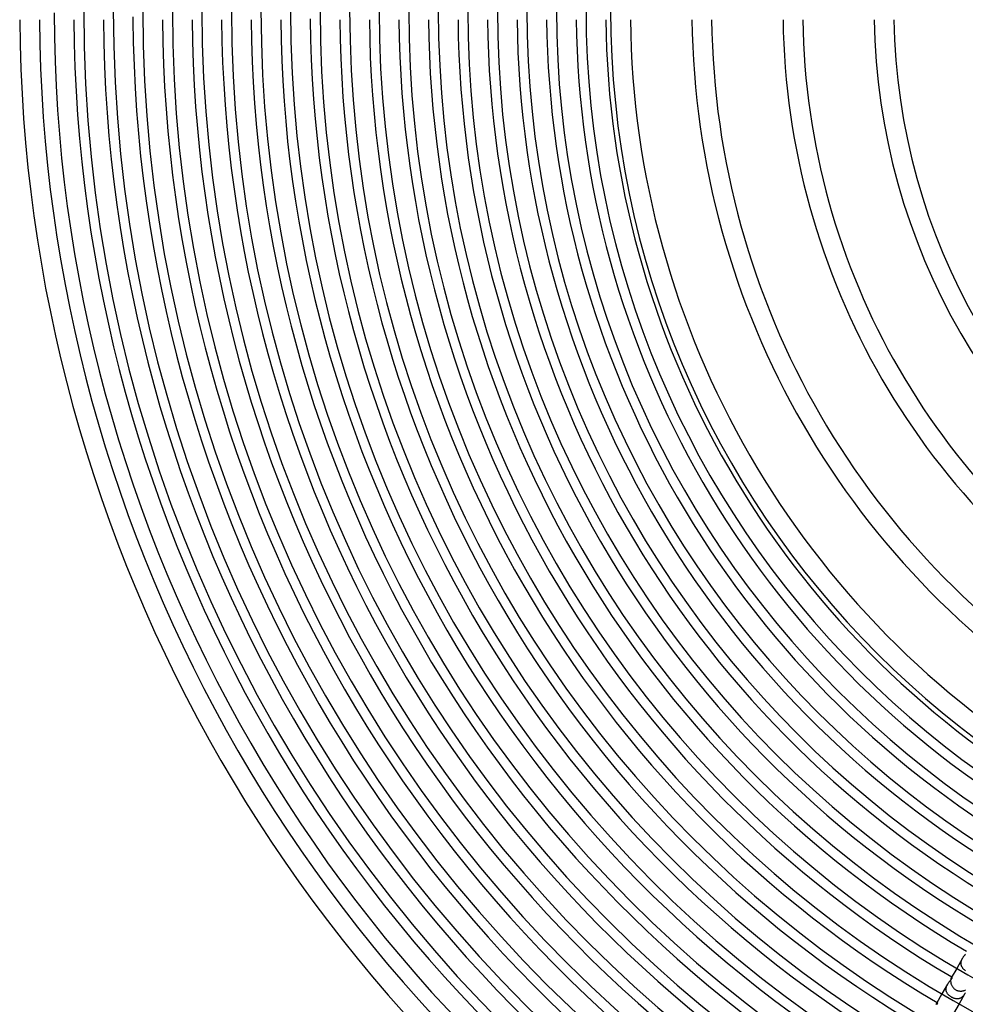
# Model space of a CAD drawing. Header units: millimetres. Extents: x -345 to 345, y -305 to 305.
# Tile 7 of 87: x -305 to -113, y -202 to -2. Entities that reach past the tile are written whole.
import ezdxf

# ---------------------------------------------------------------- set-up
doc = ezdxf.new("R2010")
doc.units = ezdxf.units.MM
doc.layers.add('HIDDEN', color=7, linetype='Continuous')
doc.layers.add('THICK', color=7, linetype='Continuous')

msp = doc.modelspace()

# ---------------------------------------------------------------- linework, layer by layer
at = {"layer": 'HIDDEN'}
for p, q in [((-113.1, -192.02), (-113.04, -191.96)), ((-113.04, -191.96), (-112.99, -191.89)), ((-112.99, -191.89), (-112.94, -191.83)), ((-113.53, -192.64), (-114.73, -194.71)), ((-113.84, -193.58), (-113.83, -193.49)), ((-113.84, -193.68), (-113.84, -193.58)), ((-113.84, -193.78), (-113.84, -193.68)), ((-113.83, -193.87), (-113.84, -193.78)), ((-113.83, -193.49), (-113.82, -193.39)), ((-113.82, -193.96), (-113.83, -193.87)), ((-113.82, -193.39), (-113.8, -193.29)), ((-113.8, -194.06), (-113.82, -193.96)), ((-113.8, -193.29), (-113.77, -193.19)), ((-113.77, -193.19), (-113.74, -193.1)), ((-113.74, -193.1), (-113.71, -193)), ((-113.71, -193), (-113.67, -192.91)), ((-113.67, -192.91), (-113.63, -192.82)), ((-113.63, -192.82), (-113.58, -192.73)), ((-113.58, -192.73), (-113.53, -192.64)), ((-113.53, -192.64), (-113.48, -192.55)), ((-113.48, -192.55), (-113.43, -192.47)), ((-113.43, -192.47), (-113.37, -192.39)), ((-113.37, -192.39), (-113.32, -192.31)), ((-113.32, -192.31), (-113.26, -192.23)), ((-113.26, -192.23), (-113.2, -192.16)), ((-113.2, -192.16), (-113.15, -192.09)), ((-113.15, -192.09), (-113.1, -192.02)), ((-113.77, -194.15), (-113.8, -194.06)), ((-113.74, -194.24), (-113.77, -194.15)), ((-113.7, -194.32), (-113.74, -194.24)), ((-113.66, -194.41), (-113.7, -194.32)), ((-113.62, -194.49), (-113.66, -194.41)), ((-113.56, -194.57), (-113.62, -194.49)), ((-113.51, -194.65), (-113.56, -194.57)), ((-113.45, -194.73), (-113.51, -194.65)), ((-113.39, -194.8), (-113.45, -194.73)), ((-113.32, -194.87), (-113.39, -194.8)), ((-113.25, -194.94), (-113.32, -194.87)), ((-113.17, -195.01), (-113.25, -194.94)), ((-113.09, -195.07), (-113.17, -195.01)), ((-113.01, -195.13), (-113.09, -195.07)), ((-112.93, -195.19), (-113.01, -195.13)), ((-116.59, -197.94), (-117.73, -199.91)), ((-116.64, -198.03), (-116.59, -197.94)), ((-116.59, -197.94), (-116.54, -197.85)), ((-116.54, -197.85), (-116.48, -197.76)), ((-116.48, -197.76), (-116.42, -197.68)), ((-116.42, -197.68), (-116.36, -197.6)), ((-116.36, -197.6), (-116.3, -197.52)), ((-116.3, -197.52), (-116.24, -197.44)), ((-116.24, -197.44), (-116.18, -197.37)), ((-116.18, -197.37), (-116.13, -197.3)), ((-116.13, -197.3), (-116.07, -197.23)), ((-116.07, -197.23), (-116.01, -197.16)), ((-116.01, -197.16), (-115.96, -197.1)), ((-115.96, -197.1), (-115.91, -197.04)), ((-115.91, -197.04), (-115.86, -196.98)), ((-115.86, -196.98), (-115.82, -196.92)), ((-115.8, -196.57), (-115.83, -196.62)), ((-115.82, -196.92), (-115.78, -196.87)), ((-115.76, -196.53), (-115.8, -196.57)), ((-115.78, -196.87), (-115.74, -196.81)), ((-115.73, -196.51), (-115.76, -196.53)), ((-115.74, -196.81), (-115.7, -196.76)), ((-115.7, -196.49), (-115.73, -196.51)), ((-115.67, -196.49), (-115.7, -196.49)), ((-115.7, -196.76), (-115.68, -196.71)), ((-115.68, -196.71), (-115.65, -196.67)), ((-115.65, -196.49), (-115.67, -196.49)), ((-115.64, -196.5), (-115.65, -196.49)), ((-115.65, -196.67), (-115.64, -196.63)), ((-115.63, -196.52), (-115.64, -196.5)), ((-115.64, -196.63), (-115.63, -196.59)), ((-115.62, -196.54), (-115.63, -196.52)), ((-115.63, -196.59), (-115.62, -196.56)), ((-115.62, -196.56), (-115.62, -196.54)), ((-116.89, -198.93), (-116.88, -198.83)), ((-116.89, -199.03), (-116.89, -198.93)), ((-116.88, -199.13), (-116.89, -199.03)), ((-116.88, -198.83), (-116.87, -198.73)), ((-116.86, -199.23), (-116.88, -199.13)), ((-116.87, -198.73), (-116.86, -198.62)), ((-116.86, -198.62), (-116.83, -198.52)), ((-116.84, -199.32), (-116.86, -199.23)), ((-116.81, -199.42), (-116.84, -199.32)), ((-116.83, -198.52), (-116.81, -198.42)), ((-116.81, -198.42), (-116.77, -198.32)), ((-116.78, -199.51), (-116.81, -199.42)), ((-116.74, -199.6), (-116.78, -199.51)), ((-116.77, -198.32), (-116.73, -198.22)), ((-116.69, -199.69), (-116.74, -199.6)), ((-116.73, -198.22), (-116.69, -198.13)), ((-116.69, -198.13), (-116.64, -198.03)), ((-116.64, -199.77), (-116.69, -199.69)), ((-116.58, -199.86), (-116.64, -199.77)), ((-116.52, -199.94), (-116.58, -199.86)), ((-116.46, -200.02), (-116.52, -199.94)), ((-113.13, -199.94), (-114.26, -201.91)), ((-113.13, -199.94), (-113.18, -200.03)), ((-113.07, -199.85), (-113.13, -199.94)), ((-113.03, -199.75), (-113.07, -199.85)), ((-112.98, -199.66), (-113.03, -199.75)), ((-118.82, -201.81), (-118.86, -201.87)), ((-118.78, -201.76), (-118.82, -201.81)), ((-118.74, -201.73), (-118.78, -201.76)), ((-118.71, -201.71), (-118.74, -201.73)), ((-118.68, -201.7), (-118.71, -201.71)), ((-118.7, -202.03), (-118.67, -201.98)), ((-118.65, -201.7), (-118.68, -201.7)), ((-118.67, -201.98), (-118.64, -201.94)), ((-118.62, -201.7), (-118.65, -201.7)), ((-118.64, -201.94), (-118.62, -201.9)), ((-118.61, -201.71), (-118.62, -201.7)), ((-118.62, -201.9), (-118.61, -201.86)), ((-118.6, -201.73), (-118.61, -201.71)), ((-118.61, -201.86), (-118.6, -201.83)), ((-118.59, -201.75), (-118.6, -201.73)), ((-118.6, -201.83), (-118.59, -201.8)), ((-118.59, -201.77), (-118.59, -201.75)), ((-118.59, -201.8), (-118.59, -201.77)), ((-116.39, -200.09), (-116.46, -200.02)), ((-116.31, -200.17), (-116.39, -200.09)), ((-116.23, -200.24), (-116.31, -200.17)), ((-116.15, -200.31), (-116.23, -200.24)), ((-116.06, -200.37), (-116.15, -200.31)), ((-115.98, -200.44), (-116.06, -200.37)), ((-115.88, -200.5), (-115.98, -200.44)), ((-115.79, -200.55), (-115.88, -200.5)), ((-115.7, -200.61), (-115.79, -200.55)), ((-115.6, -200.65), (-115.7, -200.61)), ((-115.5, -200.7), (-115.6, -200.65)), ((-115.41, -200.74), (-115.5, -200.7)), ((-115.31, -200.78), (-115.41, -200.74)), ((-115.21, -200.81), (-115.31, -200.78)), ((-115.11, -200.84), (-115.21, -200.81)), ((-115.01, -200.86), (-115.11, -200.84)), ((-114.91, -200.88), (-115.01, -200.86)), ((-114.81, -200.89), (-114.91, -200.88)), ((-114.71, -200.9), (-114.81, -200.89)), ((-114.61, -200.9), (-114.71, -200.9)), ((-114.51, -200.9), (-114.61, -200.9)), ((-114.41, -200.89), (-114.51, -200.9)), ((-114.31, -200.87), (-114.41, -200.89)), ((-114.22, -200.85), (-114.31, -200.87)), ((-114.12, -200.82), (-114.22, -200.85)), ((-114.03, -200.79), (-114.12, -200.82)), ((-113.94, -200.75), (-114.03, -200.79)), ((-113.85, -200.7), (-113.94, -200.75)), ((-113.76, -200.65), (-113.85, -200.7)), ((-113.68, -200.59), (-113.76, -200.65)), ((-113.59, -200.52), (-113.68, -200.59)), ((-113.52, -200.45), (-113.59, -200.52)), ((-113.44, -200.37), (-113.52, -200.45)), ((-113.37, -200.29), (-113.44, -200.37)), ((-113.3, -200.21), (-113.37, -200.29)), ((-113.24, -200.12), (-113.3, -200.21)), ((-113.18, -200.03), (-113.24, -200.12))]:
    msp.add_line(p, q, dxfattribs=at)
for radius, start, end in [(282, 180.2834, 180.4064), (246, 180.419, 180.4659), (228, 239.4974, 239.52), (234, 239.5103, 239.54)]:
    msp.add_arc((0, 0), radius, start, end, dxfattribs=at)
at = {"layer": 'THICK'}
for p, q in [((-114.73, -194.71), (-115.83, -196.62)), ((-115.95, -197.04), (-115.96, -197.13)), ((-115.96, -197.13), (-115.96, -197.23)), ((-115.96, -197.23), (-115.96, -197.33)), ((-115.96, -197.33), (-115.95, -197.44)), ((-115.94, -196.95), (-115.95, -197.04)), ((-115.95, -197.44), (-115.93, -197.54)), ((-115.92, -196.87), (-115.94, -196.95)), ((-115.93, -197.54), (-115.91, -197.65)), ((-115.9, -196.8), (-115.92, -196.87)), ((-115.91, -197.65), (-115.89, -197.76)), ((-115.88, -196.73), (-115.9, -196.8)), ((-115.89, -197.76), (-115.85, -197.87)), ((-115.86, -196.67), (-115.88, -196.73)), ((-115.83, -196.62), (-115.86, -196.67)), ((-115.85, -197.87), (-115.82, -197.98)), ((-115.82, -197.98), (-115.77, -198.09)), ((-117.73, -199.91), (-118.86, -201.87)), ((-115.77, -198.09), (-115.72, -198.2)), ((-115.72, -198.2), (-115.67, -198.31)), ((-115.67, -198.31), (-115.61, -198.41)), ((-115.61, -198.41), (-115.54, -198.51)), ((-115.54, -198.51), (-115.47, -198.61)), ((-115.47, -198.61), (-115.39, -198.7)), ((-115.39, -198.7), (-115.31, -198.78)), ((-115.31, -198.78), (-115.22, -198.86)), ((-115.22, -198.86), (-115.13, -198.94)), ((-115.13, -198.94), (-115.04, -199.01)), ((-115.04, -199.01), (-114.93, -199.07)), ((-114.93, -199.07), (-114.82, -199.13)), ((-114.82, -199.13), (-114.71, -199.18)), ((-114.71, -199.18), (-114.59, -199.23)), ((-114.59, -199.23), (-114.47, -199.26)), ((-114.47, -199.26), (-114.34, -199.29)), ((-114.34, -199.29), (-114.22, -199.31)), ((-114.22, -199.31), (-114.1, -199.32)), ((-114.1, -199.32), (-113.97, -199.33)), ((-113.97, -199.33), (-113.85, -199.32)), ((-113.85, -199.32), (-113.72, -199.32)), ((-113.72, -199.32), (-113.6, -199.3)), ((-113.6, -199.3), (-113.48, -199.28)), ((-113.48, -199.28), (-113.36, -199.25)), ((-113.36, -199.25), (-113.25, -199.22)), ((-113.25, -199.22), (-113.14, -199.18)), ((-113.14, -199.18), (-113.03, -199.14)), ((-113.03, -199.14), (-112.93, -199.09)), ((-118.91, -201.99), (-118.94, -202.06)), ((-118.89, -201.92), (-118.91, -201.99)), ((-118.86, -201.87), (-118.89, -201.92)), ((-114.26, -201.91), (-115.39, -203.87))]:
    msp.add_line(p, q, dxfattribs=at)
for radius, start, end in [(292, 180, 0), (286, 180, 0), (280, 180, 0), (274, 180, 0), (268, 180, 0), (262, 180, 0), (256, 180, 0), (250, 180, 0), (244, 180, 0), (238, 180, 0), (232, 180, 0), (226, 180, 0), (220, 180, 0), (214, 180, 0), (208, 180, 0), (202, 180, 0), (196, 180, 0), (190, 180, 0), (185, 180, 0), (305, 180.3751, 239.6249), (301, 180.3807, 239.6193), (298, 180.1112, 239.8887), (294, 180.3898, 239.6102), (288, 180.3979, 239.6021), (282, 180.4064, 239.5937), (276, 180.4152, 239.5848), (270, 180.4244, 239.5756), (264, 180.4341, 239.5659), (258, 180.4441, 239.5558), (252, 180.4547, 239.5452), (246, 180.4659, 239.5342), (240, 180.4775, 239.5225), (234, 180.4897, 239.5103), (228, 180.5026, 239.4974), (222, 180.5162, 239.4838), (216, 180.5305, 239.4694), (210, 180.5457, 239.4543), (204, 180.5617, 239.4383), (198, 180.5788, 239.4213), (192, 180.5968, 239.4032), (186, 180.6158, 239.3842), (181, 180.6323, 239.3677), (168.5, 180.6792, 239.3208), (164.5, 180.6957, 239.3043), (150, 180.763, 239.237), (146, 180.7839, 239.2161), (131.5, 180.8704, 239.1296), (127.5, 180.8977, 239.1024)]:
    msp.add_arc((0, 0), radius, start, end, dxfattribs=at)

doc.saveas('drawing.dxf')
